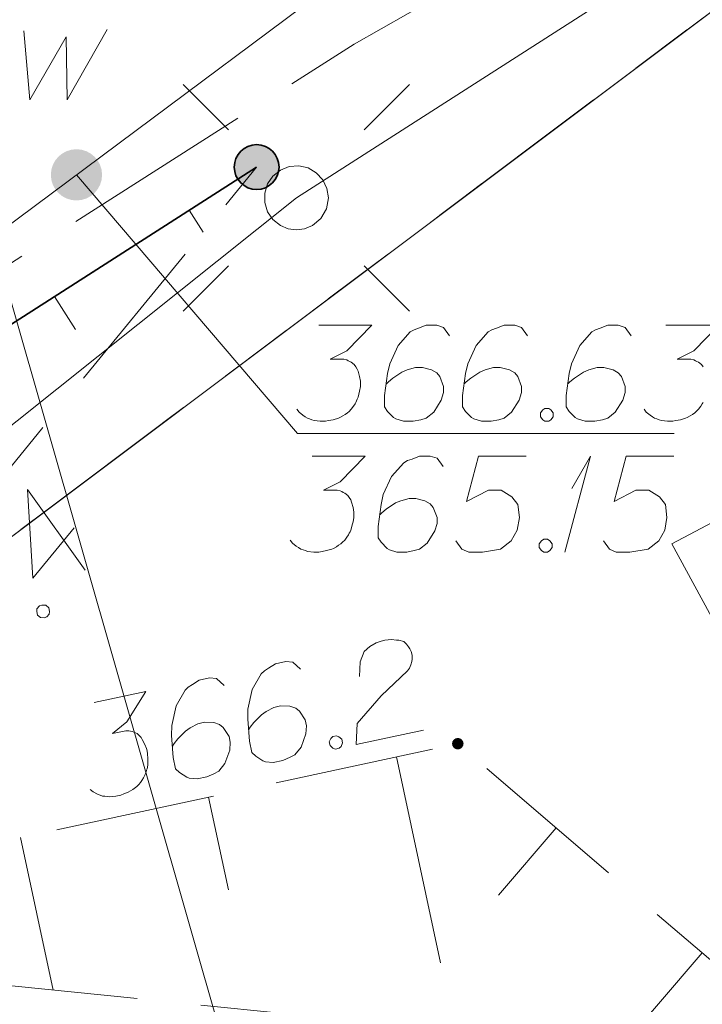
# Model space of a CAD drawing. Header units: metres. Extents: x 5554594 to 5556205, y 5636132 to 5636668.
# Tile 123 of 168: x 5555414.59 to 5555419.92, y 5636446.46 to 5636454.14. Entities that reach past the tile are written whole.
import ezdxf

# ---------------------------------------------------------------- set-up
doc = ezdxf.new("R2010")
doc.units = ezdxf.units.M
doc.header["$MEASUREMENT"] = 0
doc.header["$XCLIPFRAME"] = 0
for name, pattern in [('03-linia 3 1', [2, 1.5, -0.5]), ('L_0_05', [1.75, 1.25, -0.5]), ('L_0_06', [2, 1.5, -0.5]), ('PRZER1-1', [2, 1, -1]), ('PRZER3-1', [4, 3, -1])]:
    doc.linetypes.add(name, pattern=pattern)
for name, color, linetype, lineweight in [('#digitalizacja', 7, 'Continuous', 18), ('#RASTER', 7, 'Continuous', 18), ('#skartowane', 7, 'Continuous', 18), ('#zmodyfikowane', 7, 'Continuous', 18)]:
    doc.layers.add(name, color=color, linetype=linetype, lineweight=lineweight)
for name, color, linetype, lineweight, true_color in [('GESDZI', 18, 'Continuous', 18, 0x0a0909), ('GESKKL', 96, 'PRZER3-1', 18, 0x008000), ('GESUZY', 96, 'PRZER1-1', 18, 0x008000)]:
    doc.layers.add(name, color=color, linetype=linetype, lineweight=lineweight, true_color=true_color)
picture_1 = doc.add_image_def('image2.tif', size_in_pixel=(18897, 11811))

# ---------------------------------------------------------------- blocks, each defined once
blk = doc.blocks.new('SUSM01_01_2')
at = {"color": 0, "flags": 128}
for points in [[(-0.353553, 0.353553), (-0.212132, 0.212132)], [(0.353553, 0.353553), (0.212132, 0.212132)], [(-0.353553, -0.353553), (-0.212132, -0.212132)], [(0.353553, -0.353553), (0.212132, -0.212132)]]:
    blk.add_lwpolyline(points, dxfattribs=at)
blk.add_lwpolyline([(0.1, 0), (0.093969, -0.034202), (0.076604, -0.064279), (0.05, -0.086603), (0.025882, -0.096593), (0, -0.1), (-0.025882, -0.096593), (-0.05, -0.086603), (-0.073305, -0.068017), (-0.090097, -0.043388), (-0.098883, -0.014904), (-0.098883, 0.014904), (-0.090097, 0.043388), (-0.073305, 0.068017), (-0.05, 0.086603), (-0.022252, 0.097493), (0.007473, 0.09972), (0.036534, 0.093087), (0.062349, 0.078183), (0.082624, 0.056332), (0.095557, 0.029476), (0.1, 0)], close=True, dxfattribs=at)
blk = doc.blocks.new('*U1645')
at = {"layer": '#digitalizacja', "color": 5, "linetype": 'ByBlock', "lineweight": 18}
for q in [(5555418.8458, 5636449.9848), (5555418.899, 5636450.4809)]:
    blk.add_line((5555419.0466, 5636450.7348), q, dxfattribs=at)

msp = doc.modelspace()

# ---------------------------------------------------------------- hatches: boundary and pattern name
at = {"layer": '#digitalizacja', "linetype": 'Continuous', "lineweight": 18}
h = msp.add_hatch(color=7, dxfattribs=at)
edge = h.paths.add_edge_path()
edge.add_arc((5555415.0337, 5636452.9293), 0.2, 0, 360)
at = {"layer": '#skartowane', "linetype": 'Continuous', "lineweight": 35}
h = msp.add_hatch(color=7, dxfattribs=at)
edge = h.paths.add_edge_path()
edge.add_arc((5555416.44, 5636452.99), 0.175, 0, 360)
at = {"layer": '#skartowane', "linetype": 'Continuous', "lineweight": 18}
h = msp.add_hatch(color=7, dxfattribs=at)
edge = h.paths.add_edge_path()
edge.add_arc((5555418.01, 5636448.49), 0.045, 0, 360)

# ---------------------------------------------------------------- linework, layer by layer
at = {"layer": '#digitalizacja', "color": 5, "linetype": 'Continuous', "lineweight": 18, "flags": 128}
for points in [[(5555451.99, 5636467.54), (5555441.9057, 5636465.8517), (5555428.4323, 5636460.6911), (5555416.7954, 5636454.2392), (5555413.272, 5636451.6195), (5555410.4937, 5636449.4081), (5555407.5579, 5636446.7074)], [(5555412.043, 5636462.1105), (5555411.7727, 5636461.5516), (5555416.7265, 5636444.2378)], [(5555416.9248, 5636451.7562), (5555417.3381, 5636451.7562), (5555417.1432, 5636451.5554), (5555417.0133, 5636451.4904), (5555417.1196, 5636451.4904), (5555417.1432, 5636451.4846), (5555417.155, 5636451.4786), (5555417.1668, 5636451.4728), (5555417.1786, 5636451.4668), (5555417.2023, 5636451.4491), (5555417.2141, 5636451.4314), (5555417.2259, 5636451.4137), (5555417.2318, 5636451.396), (5555417.2436, 5636451.3547), (5555417.2495, 5636451.3192), (5555417.2495, 5636451.3015), (5555417.2495, 5636451.2779), (5555417.2436, 5636451.2424), (5555417.2377, 5636451.2188), (5555417.2318, 5636451.1952), (5555417.2259, 5636451.1775), (5555417.22, 5636451.1657), (5555417.2141, 5636451.1539), (5555417.2082, 5636451.1421), (5555417.1964, 5636451.1243), (5555417.1786, 5636451.1007), (5555417.161, 5636451.083), (5555417.1492, 5636451.0712), (5555417.1314, 5636451.0594), (5555417.1137, 5636451.0476), (5555417.0901, 5636451.0358), (5555417.0783, 5636451.0298), (5555417.0369, 5636451.018), (5555417.0015, 5636451.0122), (5555416.9779, 5636451.0062), (5555416.9366, 5636451.0062), (5555416.8893, 5636451.0122), (5555416.8716, 5636451.018), (5555416.8539, 5636451.024), (5555416.8361, 5636451.0298), (5555416.8185, 5636451.0416), (5555416.8007, 5636451.0535), (5555416.7712, 5636451.0771), (5555416.7535, 5636451.1007)], [(5555417.9463, 5636451.6735), (5555417.8991, 5636451.7385), (5555417.846, 5636451.7562), (5555417.7633, 5636451.7562), (5555417.7042, 5636451.7326), (5555417.6688, 5636451.7208), (5555417.6392, 5636451.703), (5555417.5448, 5636451.5967), (5555417.4798, 5636451.455), (5555417.4621, 5636451.3783), (5555417.4385, 5636451.207), (5555417.4385, 5636451.1185), (5555417.4621, 5636451.083), (5555417.5093, 5636451.0358), (5555417.5271, 5636451.024), (5555417.5861, 5636451.0062), (5555417.6629, 5636451.0062), (5555417.7219, 5636451.018), (5555417.7633, 5636451.0298), (5555417.8223, 5636451.0771), (5555417.8814, 5636451.1716), (5555417.8991, 5636451.2306), (5555417.8991, 5636451.2779), (5555417.8696, 5636451.3547), (5555417.846, 5636451.3841), (5555417.8046, 5636451.4078), (5555417.7337, 5636451.4255), (5555417.6806, 5636451.4255), (5555417.6156, 5636451.4078), (5555417.5743, 5636451.3901), (5555417.5035, 5636451.3429), (5555417.468, 5636451.3133), (5555417.4503, 5636451.2956)], [(5555418.5545, 5636451.6735), (5555418.5072, 5636451.7385), (5555418.4541, 5636451.7562), (5555418.3715, 5636451.7562), (5555418.3124, 5636451.7326), (5555418.277, 5636451.7208), (5555418.2474, 5636451.703), (5555418.1529, 5636451.5967), (5555418.088, 5636451.455), (5555418.0703, 5636451.3783), (5555418.0466, 5636451.207), (5555418.0466, 5636451.1185), (5555418.0703, 5636451.083), (5555418.1175, 5636451.0358), (5555418.1353, 5636451.024), (5555418.1943, 5636451.0062), (5555418.271, 5636451.0062), (5555418.3301, 5636451.018), (5555418.3715, 5636451.0298), (5555418.4305, 5636451.0771), (5555418.4896, 5636451.1716), (5555418.5072, 5636451.2306), (5555418.5072, 5636451.2779), (5555418.4778, 5636451.3547), (5555418.4541, 5636451.3841), (5555418.4128, 5636451.4078), (5555418.3419, 5636451.4255), (5555418.2888, 5636451.4255), (5555418.2238, 5636451.4078), (5555418.1825, 5636451.3901), (5555418.1116, 5636451.3429), (5555418.0762, 5636451.3133), (5555418.0585, 5636451.2956)], [(5555419.3634, 5636451.6735), (5555419.3162, 5636451.7385), (5555419.2631, 5636451.7562), (5555419.1804, 5636451.7562), (5555419.1214, 5636451.7326), (5555419.086, 5636451.7208), (5555419.0564, 5636451.703), (5555418.9619, 5636451.5967), (5555418.897, 5636451.455), (5555418.8792, 5636451.3783), (5555418.8556, 5636451.207), (5555418.8556, 5636451.1185), (5555418.8792, 5636451.083), (5555418.9265, 5636451.0358), (5555418.9442, 5636451.024), (5555419.0033, 5636451.0062), (5555419.08, 5636451.0062), (5555419.1391, 5636451.018), (5555419.1804, 5636451.0298), (5555419.2395, 5636451.0771), (5555419.2985, 5636451.1716), (5555419.3162, 5636451.2306), (5555419.3162, 5636451.2779), (5555419.2867, 5636451.3547), (5555419.2631, 5636451.3841), (5555419.2217, 5636451.4078), (5555419.1509, 5636451.4255), (5555419.0978, 5636451.4255), (5555419.0328, 5636451.4078), (5555418.9915, 5636451.3901), (5555418.9206, 5636451.3429), (5555418.8852, 5636451.3133), (5555418.8674, 5636451.2956)], [(5555419.6351, 5636451.7562), (5555420.0484, 5636451.7562), (5555419.8535, 5636451.5554), (5555419.7236, 5636451.4904), (5555419.8299, 5636451.4904), (5555419.8535, 5636451.4846), (5555419.8653, 5636451.4786), (5555419.8771, 5636451.4728), (5555419.889, 5636451.4668), (5555419.9126, 5636451.4491), (5555419.9244, 5636451.4314)], [(5555419.9244, 5636451.1539), (5555419.9185, 5636451.1421), (5555419.9067, 5636451.1243), (5555419.889, 5636451.1007), (5555419.8713, 5636451.083), (5555419.8595, 5636451.0712), (5555419.8417, 5636451.0594), (5555419.824, 5636451.0476), (5555419.8004, 5636451.0358), (5555419.7886, 5636451.0298), (5555419.7472, 5636451.018), (5555419.7118, 5636451.0122), (5555419.6882, 5636451.0062), (5555419.6469, 5636451.0062), (5555419.5997, 5636451.0122), (5555419.5819, 5636451.018), (5555419.5642, 5636451.024), (5555419.5465, 5636451.0298), (5555419.5288, 5636451.0416), (5555419.511, 5636451.0535), (5555419.4816, 5636451.0771), (5555419.4638, 5636451.1007)], [(5555418.6903, 5636451.1066), (5555418.7198, 5636451.1066), (5555418.7375, 5636451.0948), (5555418.7553, 5636451.0712), (5555418.7553, 5636451.0416), (5555418.7375, 5636451.018), (5555418.7198, 5636451.0062), (5555418.6903, 5636451.0062), (5555418.6726, 5636451.018), (5555418.6548, 5636451.0416), (5555418.6548, 5636451.0712), (5555418.6726, 5636451.0948), (5555418.6903, 5636451.1066)], [(5555416.8736, 5636450.7348), (5555417.2869, 5636450.7348), (5555417.092, 5636450.5341), (5555416.9621, 5636450.4691), (5555417.0684, 5636450.4691), (5555417.092, 5636450.4632), (5555417.1038, 5636450.4572), (5555417.1156, 5636450.4514), (5555417.1274, 5636450.4454), (5555417.151, 5636450.4278), (5555417.1629, 5636450.41), (5555417.1747, 5636450.3923), (5555417.1806, 5636450.3746), (5555417.1924, 5636450.3333), (5555417.1983, 5636450.2979), (5555417.1983, 5636450.2801), (5555417.1983, 5636450.2565), (5555417.1924, 5636450.221), (5555417.1865, 5636450.1974), (5555417.1806, 5636450.1738), (5555417.1747, 5636450.1561), (5555417.1688, 5636450.1443), (5555417.1629, 5636450.1325), (5555417.157, 5636450.1207), (5555417.1452, 5636450.1029), (5555417.1274, 5636450.0793), (5555417.1098, 5636450.0616), (5555417.0979, 5636450.0498), (5555417.0802, 5636450.038), (5555417.0625, 5636450.0262), (5555417.0389, 5636450.0144), (5555417.0271, 5636450.0085), (5555416.9857, 5636449.9966), (5555416.9503, 5636449.9908), (5555416.9267, 5636449.9848), (5555416.8854, 5636449.9848), (5555416.8381, 5636449.9908), (5555416.8204, 5636449.9966), (5555416.8027, 5636450.0026), (5555416.7849, 5636450.0085), (5555416.7673, 5636450.0203), (5555416.7495, 5636450.0321), (5555416.72, 5636450.0557), (5555416.7023, 5636450.0793)], [(5555417.8951, 5636450.6522), (5555417.8479, 5636450.7171), (5555417.7948, 5636450.7348), (5555417.7121, 5636450.7348), (5555417.653, 5636450.7112), (5555417.6176, 5636450.6994), (5555417.588, 5636450.6816), (5555417.4935, 5636450.5753), (5555417.4286, 5636450.4336), (5555417.4109, 5636450.3569), (5555417.3873, 5636450.1856), (5555417.3873, 5636450.0971), (5555417.4109, 5636450.0616), (5555417.4581, 5636450.0144), (5555417.4759, 5636450.0026), (5555417.5349, 5636449.9848), (5555417.6117, 5636449.9848), (5555417.6707, 5636449.9966), (5555417.7121, 5636450.0085), (5555417.7711, 5636450.0557), (5555417.8302, 5636450.1502), (5555417.8479, 5636450.2092), (5555417.8479, 5636450.2565), (5555417.8184, 5636450.3333), (5555417.7948, 5636450.3628), (5555417.7534, 5636450.3864), (5555417.6825, 5636450.4041), (5555417.6294, 5636450.4041), (5555417.5644, 5636450.3864), (5555417.5231, 5636450.3687), (5555417.4523, 5636450.3215), (5555417.4168, 5636450.2919), (5555417.3991, 5636450.2742)], [(5555418.5447, 5636450.7348), (5555418.1726, 5636450.7348), (5555418.0781, 5636450.3805), (5555418.2494, 5636450.4691), (5555418.3497, 5636450.4691), (5555418.4324, 5636450.416), (5555418.4797, 5636450.3569), (5555418.4915, 5636450.2565), (5555418.4738, 5636450.1561), (5555418.4266, 5636450.0735), (5555418.3439, 5636450.0085), (5555418.2022, 5636449.9848), (5555418.0959, 5636449.9848), (5555418.0427, 5636450.0085), (5555417.9954, 5636450.0735)], [(5555419.6961, 5636450.7348), (5555419.3241, 5636450.7348), (5555419.2296, 5636450.3805), (5555419.4009, 5636450.4691), (5555419.5012, 5636450.4691), (5555419.5839, 5636450.416), (5555419.6311, 5636450.3569), (5555419.6429, 5636450.2565), (5555419.6253, 5636450.1561), (5555419.578, 5636450.0735), (5555419.4953, 5636450.0085), (5555419.3536, 5636449.9848), (5555419.2473, 5636449.9848), (5555419.1941, 5636450.0085), (5555419.1469, 5636450.0735)], [(5555418.6804, 5636450.0853), (5555418.71, 5636450.0853), (5555418.7277, 5636450.0735), (5555418.7454, 5636450.0498), (5555418.7454, 5636450.0203), (5555418.7277, 5636449.9966), (5555418.71, 5636449.9848), (5555418.6804, 5636449.9848), (5555418.6628, 5636449.9966), (5555418.645, 5636450.0203), (5555418.645, 5636450.0498), (5555418.6628, 5636450.0735), (5555418.6804, 5636450.0853)]]:
    msp.add_lwpolyline(points, dxfattribs=at)
at = {"layer": '#digitalizacja', "color": 7, "linetype": 'Continuous', "lineweight": 18, "flags": 128}
for points in [[(5555414.6234, 5636454.0529), (5555414.6706, 5636453.5154), (5555414.9541, 5636454.0056), (5555414.96, 5636453.5154), (5555415.273, 5636454.0647)], [(5555419.6977, 5636450.9096), (5555416.7579, 5636450.9096), (5555415.0337, 5636452.9293)]]:
    msp.add_lwpolyline(points, dxfattribs=at)
at = {"layer": '#skartowane', "color": 7, "linetype": '03-linia 3 1', "lineweight": 18}
msp.add_line((5555419.68, 5636450.05), (5555422.6866, 5636444.5089), dxfattribs=at)
at = {"layer": '#skartowane', "color": 7, "linetype": 'L_0_06', "lineweight": 18, "flags": 128}
msp.add_lwpolyline([(5555466.73, 5636461.06), (5555459.42, 5636465.04), (5555457.02, 5636465.41), (5555452.63, 5636465.61), (5555446.85, 5636465.37), (5555441.62, 5636464.51), (5555435.7, 5636462.77), (5555429.61, 5636460.27), (5555423.1, 5636457.3), (5555417.2, 5636453.95), (5555413.63, 5636451.67), (5555409.04, 5636447.68), (5555404.73, 5636443.33), (5555401.32, 5636439.67), (5555382.13, 5636416.99), (5555377.75, 5636411.8), (5555368.65, 5636401.73), (5555358.12, 5636389.68), (5555351.83, 5636382.05), (5555348.89, 5636378.21), (5555346.63, 5636374.93), (5555343.77, 5636370.29), (5555340.53, 5636363.52), (5555337.7, 5636355.88), (5555335.13, 5636347.53), (5555332.44, 5636339.45), (5555328.49, 5636328.74), (5555326.7, 5636324.3), (5555322.46, 5636312.61), (5555317.05, 5636297.8), (5555313.91, 5636289.91), (5555311.07, 5636291.5), (5555314.46, 5636298.64), (5555320.4, 5636315), (5555321.1, 5636318.34), (5555320.31, 5636318.97), (5555318.92, 5636319.26), (5555318.24, 5636323.4), (5555317.55, 5636325.21), (5555315.06, 5636326.83), (5555316.44, 5636329.16), (5555319.62, 5636328.9), (5555323.95, 5636328.36), (5555325.47, 5636329.83), (5555326.77, 5636332.37), (5555329.72, 5636340.51), (5555332.43, 5636348.61), (5555334.87, 5636356.71), (5555337.79, 5636364.47), (5555340.99, 5636371.16), (5555344.19, 5636376.65), (5555346.4, 5636379.74), (5555349.41, 5636383.74), (5555355.85, 5636391.61), (5555363.7, 5636400.4), (5555366.42, 5636403.59), (5555375.75, 5636414.19), (5555378.31, 5636418.36), (5555373.52, 5636420.79), (5555376.43, 5636424.38), (5555377.28, 5636425.23), (5555380.03, 5636423.16), (5555380.65, 5636423.75), (5555382.52, 5636422.14), (5555399.27, 5636441.57), (5555402.64, 5636445.3), (5555406.76, 5636449.37), (5555411.7, 5636453.77), (5555415.38, 5636456.22), (5555420.94, 5636459.52), (5555420.73, 5636460.05), (5555422.54, 5636460.95), (5555422.89, 5636460.42), (5555428.37, 5636462.98), (5555434.53, 5636465.46), (5555440.65, 5636467.74), (5555449.09, 5636469.87), (5555449.84, 5636470.61), (5555452.54, 5636472.11), (5555453.14, 5636471.36), (5555454.76, 5636472.78), (5555456.32, 5636474.81), (5555457.67, 5636477.44), (5555459.8, 5636481.39), (5555462.71, 5636485.66), (5555464.78, 5636483.78), (5555461.58, 5636479.17), (5555460.92, 5636476.08), (5555461.24, 5636473.64), (5555465.24, 5636467.56), (5555467.69, 5636464.02), (5555466.73, 5636461.06)], close=True, dxfattribs=at)
at = {"layer": '#skartowane', "color": 7, "linetype": 'L_0_05', "lineweight": 18, "flags": 128}
for points in [[(5555432.93, 5636457.69), (5555438.86, 5636449.66), (5555436.29, 5636445.65), (5555423.21, 5636440.92), (5555417.49, 5636446.3), (5555414.53, 5636446.6), (5555413.43, 5636445.53), (5555422.4, 5636438.76), (5555419.98, 5636436.23), (5555412.85, 5636443.89), (5555412.48, 5636446.64), (5555413.54, 5636447.53), (5555418.01, 5636448.49), (5555423.96, 5636443.4), (5555433.97, 5636447.4), (5555436.04, 5636449.95), (5555431.57, 5636456.93), (5555430.41, 5636459.78), (5555432.93, 5636457.69)], [(5555412.65, 5636448.37), (5555406.77, 5636442.99), (5555401.85, 5636439.37), (5555405.05, 5636443.02), (5555409.29, 5636447.33), (5555413.88, 5636451.35), (5555416.44, 5636452.99), (5555412.65, 5636448.37)]]:
    msp.add_lwpolyline(points, close=True, dxfattribs=at)
at = {"layer": '#skartowane', "color": 7, "linetype": '03-linia 3 1', "lineweight": 18, "flags": 128}
msp.add_lwpolyline([(5555419.68, 5636450.05), (5555431.64, 5636456.34), (5555434.7, 5636450.55)], dxfattribs=at)
at = {"layer": '#skartowane', "color": 7, "linetype": 'Continuous', "lineweight": 35, "flags": 128}
msp.add_lwpolyline([(5555416.44, 5636452.99), (5555413.88, 5636451.35), (5555409.29, 5636447.33), (5555405.05, 5636443.02), (5555401.85, 5636439.37), (5555385.16, 5636419.63), (5555384.27, 5636414.18), (5555389.21, 5636409.64)], dxfattribs=at)
at = {"layer": '#skartowane', "color": 7, "linetype": 'Continuous', "lineweight": 18, "flags": 128}
for points in [[(5555415.9137, 5636452.6529), (5555416.0232, 5636452.4819)], [(5555414.8612, 5636451.9786), (5555415.0254, 5636451.7222)], [(5555415.0155, 5636450.1753), (5555414.6934, 5636449.7827), (5555414.6503, 5636450.4749), (5555415.1028, 5636449.844)], [(5555414.7255, 5636449.5425), (5555414.7443, 5636449.5654), (5555414.7646, 5636449.5715), (5555414.7941, 5636449.5703), (5555414.817, 5636449.5515), (5555414.824, 5636449.5228), (5555414.8219, 5636449.5017), (5555414.8032, 5636449.4788), (5555414.7828, 5636449.4726), (5555414.7533, 5636449.4739), (5555414.7304, 5636449.4926), (5555414.7234, 5636449.5213), (5555414.7255, 5636449.5425)], [(5555417.2418, 5636449.0133), (5555417.2471, 5636449.1292), (5555417.2784, 5636449.2084), (5555417.3242, 5636449.2485), (5555417.3724, 5636449.2769), (5555417.4116, 5636449.2914), (5555417.4404, 5636449.2976), (5555417.4937, 5636449.3029), (5555417.5308, 5636449.2988), (5555417.5493, 5636449.2968), (5555417.5877, 5636449.2869), (5555417.61, 5636449.2675), (5555417.6265, 5636449.2469), (5555417.636, 5636449.2309), (5555417.6467, 5636449.209), (5555417.6529, 5636449.1801), (5555417.6533, 5636449.15), (5555417.6513, 5636449.1314), (5555417.6447, 5636449.1059), (5555417.6323, 5636449.079), (5555417.6188, 5636449.0581), (5555417.413, 5636448.8628), (5555417.2238, 5636448.6471), (5555417.2169, 5636448.4825), (5555417.7423, 5636448.5953)], [(5555416.7823, 5636449.0717), (5555416.7225, 5636449.1252), (5555416.6669, 5636449.1315), (5555416.586, 5636449.1141), (5555416.5333, 5636449.0786), (5555416.5011, 5636449.0596), (5555416.4759, 5636449.036), (5555416.4059, 5636448.9123), (5555416.3722, 5636448.7601), (5555416.3709, 5636448.6813), (5555416.3838, 5636448.5089), (5555416.4024, 5636448.4223), (5555416.4329, 5636448.3927), (5555416.489, 5636448.3564), (5555416.5089, 5636448.3486), (5555416.5703, 5636448.3436), (5555416.6453, 5636448.3597), (5555416.7006, 5636448.3837), (5555416.7386, 5636448.4039), (5555416.7864, 5636448.4625), (5555416.8243, 5636448.5673), (5555416.8292, 5636448.6287), (5555416.8192, 5636448.6749), (5555416.7743, 5636448.7438), (5555416.745, 5636448.7677), (5555416.6996, 5636448.7821), (5555416.6266, 5636448.7846), (5555416.5747, 5636448.7734), (5555416.5148, 5636448.7424), (5555416.4782, 5636448.7165), (5555416.4188, 5636448.6554), (5555416.3904, 5636448.619), (5555416.3767, 5636448.598)], [(5555416.1877, 5636448.944), (5555416.1279, 5636448.9975), (5555416.0723, 5636449.0037), (5555415.9914, 5636448.9864), (5555415.9386, 5636448.9509), (5555415.9065, 5636448.9319), (5555415.8813, 5636448.9083), (5555415.8112, 5636448.7846), (5555415.7775, 5636448.6324), (5555415.7763, 5636448.5536), (5555415.7892, 5636448.3812), (5555415.8077, 5636448.2946), (5555415.8383, 5636448.265), (5555415.8944, 5636448.2287), (5555415.9142, 5636448.2209), (5555415.9757, 5636448.2159), (5555416.0507, 5636448.232), (5555416.106, 5636448.256), (5555416.1439, 5636448.2762), (5555416.1918, 5636448.3348), (5555416.2297, 5636448.4396), (5555416.2345, 5636448.501), (5555416.2246, 5636448.5472), (5555416.1797, 5636448.6161), (5555416.1504, 5636448.64), (5555416.105, 5636448.6544), (5555416.0319, 5636448.6569), (5555415.98, 5636448.6457), (5555415.9202, 5636448.6147), (5555415.8835, 5636448.5888), (5555415.8242, 5636448.5277), (5555415.7958, 5636448.4913), (5555415.7821, 5636448.4703)], [(5555415.1716, 5636448.8103), (5555415.5757, 5636448.8971), (5555415.4273, 5636448.6599), (5555415.3139, 5636448.5691), (5555415.4179, 5636448.5914), (5555415.4422, 5636448.5906), (5555415.455, 5636448.5873), (5555415.4678, 5636448.584), (5555415.4806, 5636448.5807), (5555415.5074, 5636448.5684), (5555415.5226, 5636448.5535), (5555415.5379, 5636448.5387), (5555415.5475, 5636448.5226), (5555415.5677, 5636448.4847), (5555415.5808, 5636448.4513), (5555415.5846, 5636448.4339), (5555415.5895, 5636448.4108), (5555415.5912, 5636448.3749), (5555415.5904, 5636448.3506), (5555415.5896, 5636448.3263), (5555415.5875, 5636448.3077), (5555415.5843, 5636448.295), (5555415.5809, 5636448.2822), (5555415.5777, 5636448.2694), (5555415.5698, 5636448.2495), (5555415.5574, 5636448.2227), (5555415.5439, 5636448.2017), (5555415.5348, 5636448.1877), (5555415.5199, 5636448.1724), (5555415.5051, 5636448.1572), (5555415.4845, 5636448.1407), (5555415.4742, 5636448.1324), (5555415.4362, 5636448.1121), (5555415.4028, 5636448.099), (5555415.381, 5636448.0882), (5555415.3406, 5636448.0795), (5555415.2932, 5636448.0754), (5555415.2746, 5636448.0774), (5555415.2561, 5636448.0795), (5555415.2375, 5636448.0815), (5555415.2177, 5636448.0894), (5555415.1979, 5636448.0972), (5555415.1641, 5636448.1141), (5555415.1418, 5636448.1334)], [(5555417.0341, 5636448.5459), (5555417.063, 5636448.5522), (5555417.0828, 5636448.5443), (5555417.1051, 5636448.525), (5555417.1113, 5636448.496), (5555417.0989, 5636448.4692), (5555417.0841, 5636448.454), (5555417.0552, 5636448.4477), (5555417.0355, 5636448.4556), (5555417.0131, 5636448.475), (5555417.0069, 5636448.5039), (5555417.0193, 5636448.5307), (5555417.0341, 5636448.5459)], [(5555417.5307, 5636448.3871), (5555417.8759, 5636446.7798)], [(5555416.0642, 5636448.0721), (5555416.2196, 5636447.3486)], [(5555418.7773, 5636447.8336), (5555418.3266, 5636447.3067)], [(5555414.5976, 5636447.7571), (5555414.8531, 5636446.5672)], [(5555419.9172, 5636446.8585), (5555418.5702, 5636445.284)]]:
    msp.add_lwpolyline(points, dxfattribs=at)
at = {"layer": '#skartowane', "color": 7, "linetype": 'Continuous', "lineweight": 35}
msp.add_circle((5555416.44, 5636452.99), 0.175, dxfattribs=at)
at = {"layer": '#zmodyfikowane', "color": 1, "linetype": 'Continuous', "lineweight": 18, "true_color": 0xff0000, "flags": 128}
msp.add_lwpolyline([(5555410.22, 5636447.54), (5555416.75, 5636452.75), (5555421.7, 5636455.92)], dxfattribs=at)
at = {"layer": 'GESDZI', "color": 96, "linetype": 'Continuous', "lineweight": 18, "flags": 128}
msp.add_lwpolyline([(5555464.2527, 5636468.4933), (5555468.3321, 5636465.0026), (5555467.1159, 5636460.5894), (5555457.2244, 5636464.5804), (5555451.8678, 5636465.4181), (5555446.84, 5636464.5967), (5555437.1846, 5636462.4598), (5555430.3828, 5636458.569), (5555420.6694, 5636454.7141), (5555413.7993, 5636449.5603), (5555402.7893, 5636438.7085), (5555389.7342, 5636423.8728), (5555383.39, 5636416.92), (5555384.32, 5636411.24), (5555356.08, 5636382.6), (5555342.54, 5636360.36)], dxfattribs=at)
msp.add_lwpolyline([(5555404.0732, 5636395.0199), (5555398.7481, 5636398.7353), (5555383.39, 5636416.92), (5555389.7342, 5636423.8728), (5555402.7893, 5636438.7085), (5555413.7993, 5636449.5603), (5555420.6694, 5636454.7141), (5555430.3828, 5636458.569), (5555437.1846, 5636462.4598), (5555446.84, 5636464.5967), (5555451.8678, 5636465.4181), (5555457.2244, 5636464.5804), (5555467.1159, 5636460.5894), (5555464.2072, 5636454.0621), (5555454.5237, 5636438.1926), (5555447.0597, 5636429.289), (5555430.7345, 5636417.4592), (5555423.6352, 5636411.745), (5555415.606, 5636406.3628), (5555409.7582, 5636401.0801), (5555404.0732, 5636395.0199)], close=True, dxfattribs=at)
at = {"layer": 'GESKKL', "color": 96, "linetype": 'PRZER3-1', "lineweight": 18, "ltscale": 0.5, "true_color": 0x008000}
msp.add_lwpolyline([(5555447.0597, 5636429.289), (5555454.5237, 5636438.1926), (5555464.2072, 5636454.0621), (5555467.1159, 5636460.5894), (5555457.2244, 5636464.5804), (5555451.8678, 5636465.4181), (5555446.84, 5636464.5967), (5555437.1846, 5636462.4598), (5555430.3828, 5636458.569), (5555420.6694, 5636454.7141), (5555413.7993, 5636449.5603), (5555402.7893, 5636438.7085), (5555389.7342, 5636423.8728), (5555383.39, 5636416.92), (5555398.7481, 5636398.7353), (5555404.0732, 5636395.0199), (5555409.7582, 5636401.0801), (5555415.606, 5636406.3628), (5555423.6352, 5636411.745), (5555430.7345, 5636417.4592), (5555447.0597, 5636429.289)], close=True, dxfattribs=at)
at = {"layer": 'GESUZY', "color": 96, "linetype": 'PRZER1-1', "lineweight": 18, "ltscale": 0.5, "true_color": 0x008000}
msp.add_lwpolyline([(5555383.39, 5636416.92), (5555389.7342, 5636423.8728), (5555402.7893, 5636438.7085), (5555413.7993, 5636449.5603), (5555420.6694, 5636454.7141), (5555430.3828, 5636458.569), (5555437.1846, 5636462.4598), (5555446.84, 5636464.5967), (5555451.8678, 5636465.4181), (5555457.2244, 5636464.5804), (5555467.1159, 5636460.5894), (5555468.3321, 5636465.0026), (5555464.2527, 5636468.4933), (5555460.7994, 5636470.5337), (5555453.7197, 5636472.4537), (5555448.9154, 5636470.3739), (5555437.0986, 5636466.5543), (5555423.54, 5636462.48), (5555411.9798, 5636454.2697), (5555405.3333, 5636448.2967), (5555379.6897, 5636419.03)], dxfattribs=at)
msp.add_lwpolyline([(5555447.0597, 5636429.289), (5555454.5237, 5636438.1926), (5555464.2072, 5636454.0621), (5555467.1159, 5636460.5894), (5555457.2244, 5636464.5804), (5555451.8678, 5636465.4181), (5555446.84, 5636464.5967), (5555437.1846, 5636462.4598), (5555430.3828, 5636458.569), (5555420.6694, 5636454.7141), (5555413.7993, 5636449.5603), (5555402.7893, 5636438.7085), (5555389.7342, 5636423.8728), (5555383.39, 5636416.92), (5555398.7481, 5636398.7353), (5555404.0732, 5636395.0199), (5555409.7582, 5636401.0801), (5555415.606, 5636406.3628), (5555423.6352, 5636411.745), (5555430.7345, 5636417.4592), (5555447.0597, 5636429.289)], close=True, dxfattribs=at)

# ---------------------------------------------------------------- block references
at = {"layer": '#digitalizacja', "color": 5, "linetype": 'Continuous', "lineweight": 18}
msp.add_blockref('*U1645', (0, 0), dxfattribs=at)
at = {"layer": '#zmodyfikowane', "color": 7, "lineweight": 18, "xscale": 2.499999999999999, "yscale": 2.499999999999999, "zscale": 2.499999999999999, "rotation": 359.9999974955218}
msp.add_blockref('SUSM01_01_2', (5555416.75, 5636452.75), dxfattribs=at)

# ---------------------------------------------------------------- pictures from other files: only their frames are drawn
at = {"layer": '#RASTER', "color": 252, "linetype": 'Continuous', "lineweight": 18}
image = msp.add_image(picture_1, insert=(5555393.3851, 5636149.8653), size_in_units=(811.1507, 518.0835), dxfattribs=at)
image.set_boundary_path([(-0.5, -0.5), (-0.5, 11810.5), (18896.5, 11810.5), (18896.5, -0.5), (-0.5, -0.5)])
image.dxf.flags = 15

doc.saveas('drawing.dxf')
